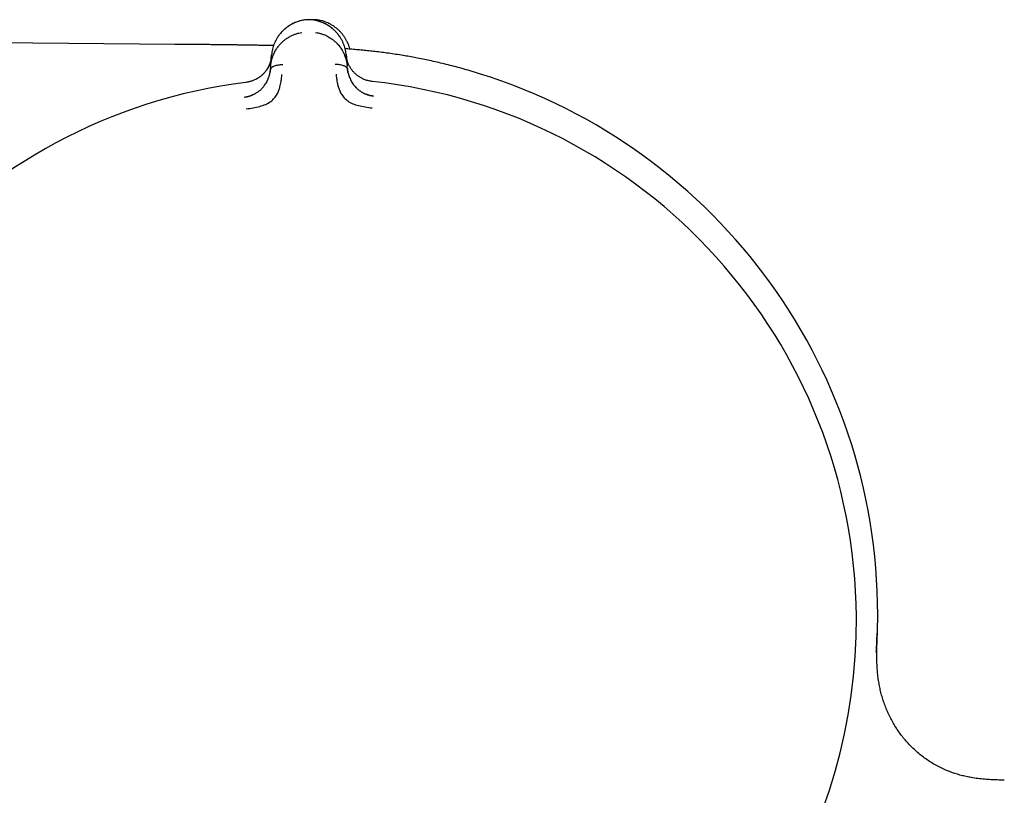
# Model space of a CAD drawing. Header units: millimetres. Extents: x 8 to 914, y 12 to 444.
# Tile 47 of 48: x 797 to 838, y 402 to 435. Entities that reach past the tile are written whole.
import ezdxf

# ---------------------------------------------------------------- set-up
doc = ezdxf.new("R2010")
doc.units = ezdxf.units.MM

msp = doc.modelspace()

# ---------------------------------------------------------------- linework, layer by layer
at = {"color": 7, "linetype": 'Continuous', "lineweight": 30}
for p, q in [((808.602, 434.98), (808.602, 434.981)), ((803.16, 433.957), (774.745, 434.205)), ((807.173, 433.039), (807.211, 433.515)), ((810.331, 433.54), (810.377, 433.064)), ((807.173, 433.039), (807.16, 432.887)), ((810.391, 432.912), (810.377, 433.064)), ((811.482, 431.79), (811.481, 431.785)), ((832.541, 409.004), (832.54, 408.978))]:
    msp.add_line(p, q, dxfattribs=at)
for centre, radius, start, end in [((808.839, 410.054), 23.753, 0, 73.8587), ((808.957, 409.797), 22.741, 97.1232, 180.4451), ((808.957, 409.797), 22.741, 0.4483, 83.7734), ((808.957, 409.797), 22.741, 294.8994, 0.4483), ((808.839, 410.054), 23.753, 358.1504, 0), ((808.957, 409.797), 22.741, 180.4451, 245.9881)]:
    msp.add_arc(centre, radius, start, end, dxfattribs=at)
for points, knots in [([(808.602, 434.981), (808.565, 434.975), (808.493, 434.963), (808.388, 434.937), (808.287, 434.905), (808.19, 434.867), (808.097, 434.824), (808.003, 434.774), (807.909, 434.714), (807.816, 434.646), (807.73, 434.573), (807.651, 434.497), (807.573, 434.41), (807.499, 434.313), (807.429, 434.206), (807.369, 434.096), (807.319, 433.983), (807.278, 433.868), (807.246, 433.751), (807.222, 433.633), (807.214, 433.555), (807.21, 433.515)], [0, 0, 0, 0, 0.041981, 0.083532, 0.124858, 0.166114, 0.207413, 0.248824, 0.298705, 0.348787, 0.399007, 0.44925, 0.499369, 0.561767, 0.62419, 0.686696, 0.749297, 0.811979, 0.874701, 0.937401, 1, 1, 1, 1]), ([(808.583, 434.977), (808.561, 434.974), (808.507, 434.966), (808.421, 434.946), (808.327, 434.919), (808.237, 434.886), (808.15, 434.849), (808.052, 434.801), (807.947, 434.74), (807.837, 434.663), (807.737, 434.58), (807.645, 434.492), (807.564, 434.399), (807.491, 434.302), (807.428, 434.202), (807.385, 434.127), (807.366, 434.084), (807.363, 434.077)], [0, 0, 0, 0, 0.036273, 0.0915717, 0.1466191, 0.2016017, 0.2566572, 0.3118783, 0.3951056, 0.4788347, 0.5629251, 0.6471101, 0.7310351, 0.8147096, 0.8984416, 0.9822973, 1, 1, 1, 1]), ([(808.917, 434.983), (808.906, 434.984), (808.879, 434.987), (808.835, 434.988), (808.785, 434.989), (808.734, 434.989), (808.684, 434.987), (808.64, 434.985), (808.614, 434.982), (808.602, 434.981)], [0, 0, 0, 0, 0.11249, 0.255313, 0.4164, 0.583584, 0.744674, 0.887503, 1, 1, 1, 1]), ([(809.116, 434.983), (809.081, 434.985), (809.01, 434.99), (808.926, 434.991), (808.879, 434.988), (808.866, 434.987)], [0, 0, 0, 0, 0.425601, 0.851545, 1, 1, 1, 1]), ([(810.07, 434.271), (810.058, 434.29), (810.025, 434.34), (809.962, 434.42), (809.88, 434.511), (809.788, 434.597), (809.688, 434.677), (809.579, 434.751), (809.474, 434.81), (809.378, 434.856), (809.292, 434.891), (809.203, 434.922), (809.11, 434.948), (809.014, 434.969), (808.949, 434.979), (808.916, 434.984)], [0, 0, 0, 0, 0.0536568, 0.148571, 0.2437398, 0.3391188, 0.4343437, 0.5291789, 0.6235195, 0.6861654, 0.7486647, 0.8111212, 0.8736865, 0.936562, 1, 1, 1, 1]), ([(810.332, 433.54), (810.327, 433.579), (810.318, 433.658), (810.292, 433.775), (810.259, 433.891), (810.216, 434.005), (810.164, 434.117), (810.102, 434.227), (810.031, 434.333), (809.955, 434.429), (809.876, 434.514), (809.796, 434.589), (809.709, 434.661), (809.615, 434.728), (809.519, 434.785), (809.425, 434.835), (809.331, 434.876), (809.234, 434.912), (809.132, 434.943), (809.027, 434.967), (808.954, 434.978), (808.917, 434.983)], [0, 0, 0, 0, 0.062597, 0.125296, 0.188016, 0.250695, 0.313293, 0.375794, 0.438213, 0.500607, 0.550722, 0.600964, 0.651181, 0.701263, 0.751144, 0.792556, 0.833858, 0.875118, 0.916449, 0.958009, 1, 1, 1, 1]), ([(809.109, 434.947), (809.11, 434.951), (809.111, 434.962), (809.113, 434.973), (809.114, 434.982), (809.114, 434.982), (809.114, 434.982)], [0, 0, 0, 0, 0.129741, 0.436775, 0.743576, 1, 1, 1, 1]), ([(810.361, 434.089), (810.357, 434.096), (810.338, 434.138), (810.295, 434.213), (810.23, 434.313), (810.157, 434.409), (810.075, 434.501), (809.983, 434.589), (809.882, 434.671), (809.771, 434.747), (809.665, 434.808), (809.568, 434.855), (809.48, 434.891), (809.389, 434.923), (809.295, 434.949), (809.204, 434.97), (809.142, 434.978), (809.114, 434.983)], [0, 0, 0, 0, 0.017519, 0.100505, 0.183368, 0.266175, 0.34923, 0.432541, 0.51576, 0.59862, 0.680984, 0.735632, 0.790117, 0.844529, 0.899006, 0.953731, 1, 1, 1, 1]), ([(807.173, 433.039), (807.173, 433.039), (807.173, 433.04), (807.173, 433.043), (807.174, 433.052), (807.176, 433.073), (807.179, 433.108), (807.185, 433.151), (807.194, 433.2), (807.204, 433.253), (807.215, 433.298), (807.225, 433.333), (807.231, 433.356), (807.238, 433.38), (807.246, 433.405), (807.255, 433.431), (807.264, 433.457), (807.283, 433.507), (807.313, 433.578), (807.358, 433.665), (807.399, 433.736), (807.436, 433.792), (807.46, 433.826), (807.475, 433.848), (807.483, 433.858), (807.491, 433.868), (807.499, 433.879), (807.507, 433.888), (807.537, 433.926), (807.593, 433.99), (807.679, 434.075), (807.77, 434.151), (807.865, 434.219), (807.971, 434.283), (808.088, 434.341), (808.217, 434.391), (808.346, 434.429), (808.433, 434.445), (808.476, 434.452)], [0, 0, 0, 0, 0.000168, 0.001366, 0.004585, 0.016602, 0.036108, 0.063195, 0.088438, 0.118038, 0.152065, 0.164532, 0.177513, 0.191011, 0.205027, 0.219565, 0.234628, 0.250218, 0.305811, 0.357356, 0.404738, 0.433682, 0.460748, 0.467525, 0.474171, 0.480686, 0.487071, 0.493324, 0.499446, 0.559752, 0.617506, 0.67268, 0.725262, 0.775261, 0.835907, 0.893476, 0.948104, 1, 1, 1, 1]), ([(809.051, 434.457), (809.094, 434.45), (809.181, 434.436), (809.31, 434.4), (809.439, 434.353), (809.555, 434.297), (809.659, 434.237), (809.749, 434.176), (809.847, 434.099), (809.914, 434.036), (809.957, 433.991), (809.97, 433.977), (809.983, 433.962), (809.996, 433.948), (810.009, 433.933), (810.034, 433.904), (810.07, 433.857), (810.118, 433.791), (810.159, 433.726), (810.195, 433.663), (810.217, 433.621), (810.23, 433.592), (810.237, 433.579), (810.243, 433.565), (810.25, 433.551), (810.256, 433.536), (810.262, 433.522), (810.277, 433.485), (810.299, 433.427), (810.322, 433.352), (810.34, 433.286), (810.353, 433.228), (810.362, 433.177), (810.369, 433.133), (810.373, 433.098), (810.376, 433.077), (810.377, 433.068), (810.377, 433.065), (810.377, 433.064), (810.377, 433.064), (810.377, 433.064)], [0, 0, 0, 0, 0.051373, 0.105665, 0.163102, 0.223827, 0.27137, 0.320803, 0.372124, 0.442732, 0.452222, 0.461768, 0.471368, 0.481024, 0.490735, 0.500501, 0.537698, 0.579265, 0.625137, 0.657731, 0.692132, 0.7001, 0.708157, 0.716302, 0.724536, 0.732857, 0.741265, 0.74976, 0.79759, 0.84013, 0.877473, 0.909711, 0.93693, 0.964012, 0.983495, 0.995471, 0.998664, 0.999564, 0.99984, 1, 1, 1, 1]), ([(807.292, 433.903), (807.28, 433.904), (807.251, 433.904), (807.202, 433.905), (807.141, 433.907), (807.07, 433.908), (806.988, 433.91), (806.895, 433.912), (806.791, 433.914), (806.676, 433.916), (806.549, 433.919), (806.411, 433.921), (806.261, 433.923), (806.102, 433.926), (805.933, 433.928), (805.755, 433.931), (805.564, 433.933), (805.362, 433.936), (805.148, 433.938), (804.922, 433.941), (804.675, 433.944), (804.406, 433.946), (804.115, 433.949), (803.809, 433.952), (803.489, 433.955), (803.271, 433.957), (803.16, 433.957)], [0, 0, 0, 0, 0.008764, 0.020974, 0.035701, 0.052974, 0.072826, 0.095293, 0.120419, 0.148248, 0.178829, 0.212214, 0.248457, 0.287613, 0.327995, 0.371162, 0.417161, 0.466034, 0.51782, 0.572549, 0.630243, 0.697142, 0.767626, 0.841657, 0.919156, 1, 1, 1, 1]), ([(815.442, 432.871), (815.329, 432.903), (815.105, 432.967), (814.772, 433.055), (814.449, 433.136), (814.136, 433.211), (813.834, 433.278), (813.542, 433.339), (813.261, 433.395), (812.988, 433.445), (812.706, 433.493), (812.417, 433.539), (812.12, 433.582), (811.833, 433.621), (811.556, 433.654), (811.288, 433.684), (811.024, 433.711), (810.766, 433.734), (810.521, 433.755), (810.364, 433.767), (810.292, 433.772)], [0, 0, 0, 0, 0.067726, 0.133392, 0.196945, 0.2584, 0.317817, 0.374276, 0.428952, 0.481942, 0.533341, 0.592565, 0.649759, 0.704999, 0.758325, 0.809742, 0.859223, 0.90992, 0.958243, 1, 1, 1, 1]), ([(810.362, 434.086), (810.376, 434.056), (810.409, 433.988), (810.446, 433.88), (810.471, 433.801), (810.479, 433.76), (810.48, 433.758)], [0, 0, 0, 0, 0.284726, 0.633968, 0.983433, 1, 1, 1, 1]), ([(807.207, 433.467), (807.207, 433.466), (807.206, 433.465), (807.206, 433.457), (807.204, 433.441), (807.201, 433.414), (807.196, 433.38), (807.189, 433.342), (807.18, 433.301), (807.171, 433.266), (807.164, 433.239), (807.159, 433.221), (807.153, 433.202), (807.146, 433.183), (807.14, 433.163), (807.132, 433.143), (807.113, 433.094), (807.08, 433.02), (807.039, 432.946), (807.009, 432.9), (806.994, 432.877), (806.979, 432.856), (806.964, 432.835), (806.949, 432.815), (806.915, 432.773), (806.859, 432.712), (806.785, 432.644), (806.717, 432.592), (806.658, 432.552), (806.586, 432.509), (806.498, 432.463), (806.402, 432.424), (806.312, 432.395), (806.227, 432.374), (806.168, 432.365), (806.137, 432.36)], [0, 0, 0, 0, 0.000491, 0.004709, 0.016801, 0.036349, 0.063449, 0.08868, 0.118244, 0.1522, 0.164633, 0.177573, 0.191021, 0.204979, 0.21945, 0.234434, 0.249933, 0.328151, 0.400024, 0.417785, 0.435101, 0.45197, 0.468393, 0.484369, 0.499899, 0.569641, 0.634729, 0.675595, 0.714547, 0.751696, 0.809478, 0.868786, 0.909647, 0.953487, 1, 1, 1, 1]), ([(807.207, 433.469), (807.206, 433.457), (807.204, 433.43), (807.199, 433.391), (807.193, 433.356), (807.188, 433.327), (807.182, 433.302), (807.177, 433.277), (807.167, 433.238), (807.151, 433.184), (807.125, 433.114), (807.093, 433.041), (807.054, 432.968), (807.016, 432.906), (806.99, 432.87), (806.98, 432.857)], [0, 0, 0, 0, 0.0566225, 0.1259332, 0.1821961, 0.2253916, 0.2635572, 0.3023909, 0.3418886, 0.4520694, 0.5622645, 0.6874385, 0.8122797, 0.9322579, 1, 1, 1, 1]), ([(811.423, 432.402), (811.392, 432.406), (811.332, 432.414), (811.245, 432.435), (811.163, 432.46), (811.088, 432.488), (811.02, 432.519), (810.962, 432.548), (810.912, 432.577), (810.866, 432.607), (810.817, 432.641), (810.77, 432.677), (810.726, 432.715), (810.687, 432.752), (810.652, 432.788), (810.618, 432.827), (810.584, 432.869), (810.549, 432.918), (810.515, 432.97), (810.482, 433.026), (810.451, 433.085), (810.428, 433.138), (810.41, 433.184), (810.395, 433.224), (810.384, 433.259), (810.376, 433.285), (810.372, 433.3), (810.368, 433.316), (810.364, 433.333), (810.36, 433.35), (810.356, 433.368), (810.352, 433.386), (810.347, 433.411), (810.343, 433.439), (810.339, 433.466), (810.337, 433.482), (810.336, 433.489), (810.336, 433.491), (810.336, 433.491), (810.336, 433.491), (810.336, 433.491), (810.336, 433.491), (810.336, 433.491)], [0, 0, 0, 0, 0.046698, 0.091618, 0.134505, 0.175194, 0.213614, 0.249779, 0.276951, 0.307118, 0.340349, 0.376695, 0.409342, 0.4408, 0.471044, 0.500021, 0.535936, 0.574169, 0.614719, 0.657569, 0.702695, 0.750057, 0.775296, 0.805099, 0.8394, 0.850353, 0.861686, 0.873397, 0.885483, 0.89794, 0.910765, 0.923954, 0.937503, 0.96472, 0.984149, 0.995887, 0.998893, 0.999683, 0.9999, 0.999964, 0.999986, 1, 1, 1, 1]), ([(807.161, 432.895), (807.159, 432.869), (807.156, 432.834), (807.15, 432.799), (807.149, 432.791)], [0, 0, 0, 0, 0.766097, 1, 1, 1, 1]), ([(807.16, 432.887), (807.162, 432.896), (807.164, 432.913), (807.176, 432.938), (807.192, 432.962), (807.216, 432.986), (807.248, 433.011), (807.29, 433.035), (807.345, 433.059), (807.415, 433.081), (807.501, 433.099), (807.589, 433.111), (807.648, 433.111), (807.678, 433.112)], [0, 0, 0, 0, 0.056102, 0.111466, 0.167115, 0.223804, 0.301772, 0.382941, 0.467258, 0.598521, 0.73327, 0.868258, 1, 1, 1, 1]), ([(809.871, 433.129), (809.9, 433.129), (809.96, 433.129), (810.048, 433.119), (810.133, 433.103), (810.204, 433.081), (810.26, 433.058), (810.302, 433.035), (810.335, 433.011), (810.359, 432.987), (810.375, 432.963), (810.387, 432.938), (810.39, 432.921), (810.391, 432.912)], [0, 0, 0, 0, 0.131742, 0.26673, 0.401479, 0.532742, 0.617059, 0.698228, 0.776196, 0.832885, 0.888534, 0.943898, 1, 1, 1, 1]), ([(810.41, 432.783), (810.41, 432.786), (810.406, 432.803), (810.401, 432.835), (810.394, 432.878), (810.392, 432.907), (810.39, 432.921)], [0, 0, 0, 0, 0.05309, 0.335511, 0.672233, 1, 1, 1, 1]), ([(810.391, 432.912), (810.395, 432.883), (810.402, 432.827), (810.419, 432.749), (810.433, 432.695), (810.443, 432.662), (810.448, 432.645), (810.454, 432.63), (810.459, 432.616), (810.463, 432.602), (810.468, 432.59), (810.472, 432.578), (810.487, 432.54), (810.516, 432.475), (810.563, 432.387), (810.615, 432.304), (810.674, 432.227), (810.742, 432.15), (810.804, 432.092), (810.853, 432.052), (810.885, 432.028), (810.918, 432.004), (810.952, 431.982), (810.988, 431.959), (811.043, 431.928), (811.122, 431.888), (811.231, 431.845), (811.351, 431.81), (811.436, 431.797), (811.479, 431.79)], [0, 0, 0, 0, 0.064591, 0.121349, 0.169984, 0.182734, 0.194757, 0.206048, 0.216606, 0.226427, 0.23551, 0.243851, 0.251449, 0.31979, 0.384193, 0.444676, 0.501324, 0.56002, 0.621088, 0.642003, 0.663213, 0.684727, 0.706551, 0.728689, 0.751143, 0.806569, 0.867208, 0.932524, 1, 1, 1, 1]), ([(806.088, 431.748), (806.132, 431.755), (806.217, 431.769), (806.316, 431.8), (806.384, 431.826), (806.427, 431.844), (806.468, 431.863), (806.506, 431.883), (806.568, 431.917), (806.649, 431.969), (806.732, 432.035), (806.796, 432.095), (806.845, 432.146), (806.898, 432.209), (806.953, 432.286), (806.993, 432.353), (807.017, 432.397), (807.027, 432.417), (807.037, 432.437), (807.046, 432.457), (807.055, 432.478), (807.064, 432.499), (807.073, 432.52), (807.084, 432.548), (807.098, 432.588), (807.116, 432.645), (807.134, 432.714), (807.15, 432.796), (807.157, 432.855), (807.16, 432.887)], [0, 0, 0, 0, 0.0690247, 0.1342258, 0.1590465, 0.1830776, 0.2062872, 0.2286502, 0.2501486, 0.3164009, 0.3798905, 0.4208089, 0.4607008, 0.4995163, 0.5630825, 0.6314843, 0.6455033, 0.6597134, 0.6741146, 0.6887069, 0.7034903, 0.7184644, 0.7336289, 0.7489831, 0.7801056, 0.8209638, 0.8714063, 0.9311992, 1, 1, 1, 1]), ([(806.152, 431.253), (806.25, 431.267), (806.441, 431.293), (806.714, 431.354), (806.963, 431.432), (807.174, 431.553), (807.338, 431.703), (807.451, 431.866), (807.517, 432.026), (807.575, 432.207), (807.613, 432.389), (807.632, 432.543), (807.639, 432.629), (807.643, 432.671), (807.645, 432.684), (807.645, 432.689), (807.645, 432.69)], [0, 0, 0, 0, 0.1177718, 0.2282522, 0.3312397, 0.4270143, 0.5150992, 0.5956242, 0.6694207, 0.7357974, 0.8460443, 0.9267681, 0.9781412, 0.9927583, 0.997301, 1, 1, 1, 1]), ([(809.91, 432.708), (809.91, 432.704), (809.913, 432.684), (809.917, 432.64), (809.925, 432.571), (809.938, 432.474), (809.961, 432.345), (809.996, 432.199), (810.05, 432.043), (810.118, 431.884), (810.235, 431.724), (810.4, 431.577), (810.613, 431.46), (810.863, 431.387), (811.136, 431.33), (811.327, 431.306), (811.425, 431.294)], [0, 0, 0, 0, 0.007539, 0.032602, 0.07418, 0.124929, 0.188679, 0.265565, 0.331914, 0.405634, 0.486045, 0.573984, 0.669568, 0.772326, 0.882537, 1, 1, 1, 1]), ([(806.333, 432.403), (806.323, 432.4), (806.286, 432.389), (806.221, 432.375), (806.164, 432.367), (806.137, 432.363)], [0, 0, 0, 0, 0.149715, 0.583351, 1, 1, 1, 1]), ([(811.423, 432.404), (811.391, 432.408), (811.328, 432.416), (811.266, 432.431), (811.236, 432.438)], [0, 0, 0, 0, 0.508012, 1, 1, 1, 1]), ([(806.426, 431.842), (806.418, 431.839), (806.402, 431.832), (806.376, 431.818), (806.348, 431.804), (806.311, 431.787), (806.265, 431.772), (806.21, 431.758), (806.149, 431.747), (806.108, 431.743), (806.088, 431.741)], [0, 0, 0, 0, 0.1123834, 0.2194761, 0.322832, 0.4298182, 0.5506616, 0.6901528, 0.850214, 1, 1, 1, 1]), ([(806.089, 431.736), (806.089, 431.737), (806.088, 431.746), (806.088, 431.747), (806.088, 431.748)], [0, 0, 0, 0, 0.057212, 1, 1, 1, 1]), ([(811.482, 431.79), (811.457, 431.793), (811.41, 431.8), (811.344, 431.813), (811.287, 431.828), (811.24, 431.842), (811.202, 431.855), (811.174, 431.866), (811.156, 431.874), (811.146, 431.878), (811.143, 431.879), (811.142, 431.879)], [0, 0, 0, 0, 0.206993, 0.390581, 0.550048, 0.685239, 0.796459, 0.884513, 0.951064, 0.977377, 1, 1, 1, 1]), ([(832.558, 409.283), (832.558, 409.283), (832.557, 409.281), (832.556, 409.269), (832.554, 409.241), (832.551, 409.191), (832.547, 409.115), (832.543, 409.04), (832.541, 409.004)], [0, 0, 0, 0, 0.036691, 0.234932, 0.40742, 0.617374, 0.81469, 1, 1, 1, 1]), ([(832.559, 409.295), (832.558, 409.267), (832.557, 409.215), (832.554, 409.144), (832.552, 409.089), (832.55, 409.049), (832.549, 409.025), (832.549, 409.013), (832.549, 409.01)], [0, 0, 0, 0, 0.29424, 0.54117, 0.74177, 0.862869, 0.960286, 1, 1, 1, 1]), ([(837.893, 403.129), (837.799, 403.132), (837.613, 403.136), (837.335, 403.148), (837.057, 403.167), (836.782, 403.195), (836.528, 403.234), (836.295, 403.279), (836.084, 403.33), (835.876, 403.39), (835.67, 403.46), (835.459, 403.543), (835.242, 403.641), (835.023, 403.755), (834.81, 403.882), (834.604, 404.02), (834.405, 404.168), (834.216, 404.328), (834.035, 404.496), (833.863, 404.674), (833.702, 404.86), (833.551, 405.052), (833.411, 405.251), (833.282, 405.455), (833.163, 405.664), (833.057, 405.877), (832.961, 406.092), (832.877, 406.309), (832.803, 406.528), (832.74, 406.748), (832.688, 406.967), (832.643, 407.195), (832.608, 407.431), (832.581, 407.673), (832.564, 407.914), (832.556, 408.152), (832.553, 408.411), (832.558, 408.691), (832.569, 408.99), (832.576, 409.188), (832.58, 409.287)], [0, 0, 0, 0, 0.029831, 0.0595226, 0.0891056, 0.118605, 0.1480448, 0.1711516, 0.1942496, 0.21735, 0.2404627, 0.2635954, 0.2899116, 0.3162612, 0.34264, 0.369038, 0.3954399, 0.4218257, 0.4481718, 0.4744519, 0.5006381, 0.5267024, 0.5526171, 0.5783566, 0.6038972, 0.6292187, 0.654304, 0.6791398, 0.7037168, 0.7280287, 0.752073, 0.7758495, 0.8021637, 0.8281507, 0.8538178, 0.8791735, 0.9042275, 0.9365986, 0.9685052, 1, 1, 1, 1]), ([(832.533, 408.499), (832.533, 408.499), (832.533, 408.498), (832.533, 408.499), (832.533, 408.499), (832.533, 408.5), (832.533, 408.502), (832.533, 408.503), (832.533, 408.508), (832.534, 408.513), (832.534, 408.52), (832.535, 408.527), (832.535, 408.534), (832.535, 408.542), (832.536, 408.551), (832.537, 408.564), (832.537, 408.578), (832.538, 408.597), (832.54, 408.622), (832.541, 408.65), (832.543, 408.676), (832.544, 408.699), (832.545, 408.72), (832.547, 408.748), (832.549, 408.788), (832.552, 408.843), (832.555, 408.908), (832.557, 408.955), (832.558, 408.977)], [0, 0, 0, 0, 0.007044, 0.054045, 0.092535, 0.128887, 0.163636, 0.197342, 0.231047, 0.275612, 0.33, 0.379015, 0.417811, 0.446438, 0.47501, 0.50732, 0.543076, 0.580293, 0.61812, 0.660748, 0.698643, 0.715704, 0.73753, 0.766337, 0.802163, 0.860881, 0.932135, 1, 1, 1, 1])]:
    msp.add_open_spline(points, degree=3, knots=knots, dxfattribs=at)

doc.saveas('drawing.dxf')
